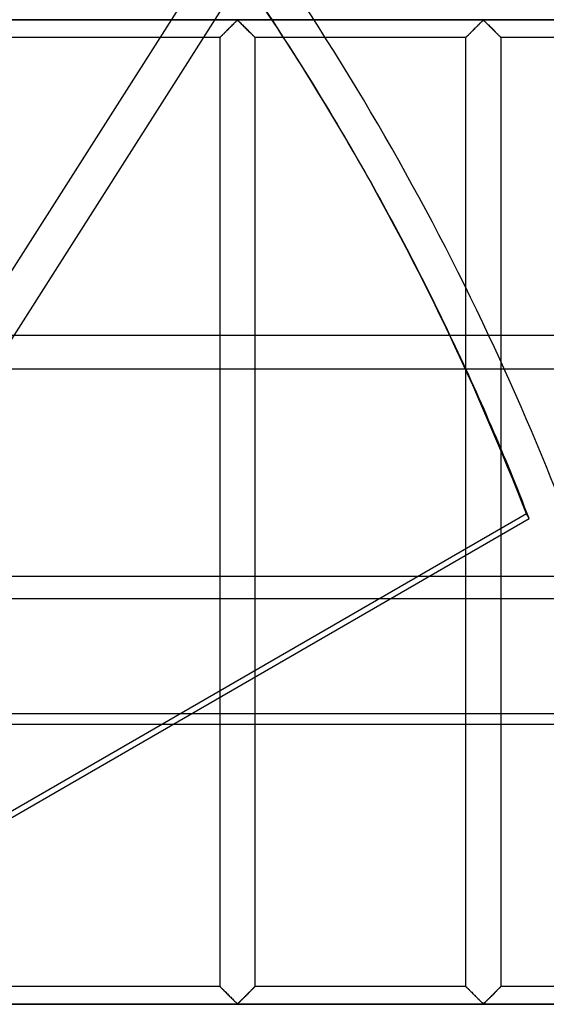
# Model space of a CAD drawing. Header units: millimetres. Extents: x -455 to 455, y -455 to 455.
# Tile 52 of 57: x 286 to 361, y 70 to 211. Entities that reach past the tile are written whole.
import ezdxf

# ---------------------------------------------------------------- set-up
doc = ezdxf.new("R2010")
doc.units = ezdxf.units.MM
doc.layers.add('MAIN-1', color=7, linetype='Continuous')
doc.layers.add('MAIN-2', color=7, linetype='Continuous')

msp = doc.modelspace()

# ---------------------------------------------------------------- linework, layer by layer
at = {"layer": 'MAIN-1'}
for p, q in [((327.83, 211.25), (321.88, 211.25)), ((329.43, 208.75), (323.5, 208.75)), ((333.62, 192.16), (333.22, 192.84)), ((349.58, 166.07), (349.58, 172.89)), ((387.5, 166.07), (-387.5, 166.07)), ((-387.5, 131.63), (387.5, 131.63)), ((387.5, 110.44), (-387.5, 110.44)), ((210.98, 54.64), (307.62, 110.44)), ((314.38, 72.92), (314.38, 110.44)), ((319.37, 110.44), (319.37, 72.92)), ((349.58, 72.92), (349.58, 110.44)), ((354.58, 110.44), (354.58, 72.92)), ((314.38, 72.92), (284.17, 72.92)), ((314.38, 72.91), (314.38, 72.92)), ((314.39, 72.9), (314.38, 72.91)), ((314.42, 72.88), (314.39, 72.9)), ((314.45, 72.85), (314.42, 72.88)), ((314.49, 72.81), (314.45, 72.85)), ((314.53, 72.76), (314.49, 72.81)), ((314.59, 72.7), (314.53, 72.76)), ((314.65, 72.64), (314.59, 72.7)), ((314.72, 72.58), (314.65, 72.64)), ((314.79, 72.5), (314.72, 72.58)), ((314.87, 72.43), (314.79, 72.5)), ((314.95, 72.34), (314.87, 72.43)), ((315.03, 72.26), (314.95, 72.34)), ((315.12, 72.17), (315.03, 72.26)), ((315.21, 72.09), (315.12, 72.17)), ((315.3, 72), (315.21, 72.09)), ((315.39, 71.9), (315.3, 72)), ((315.49, 71.81), (315.39, 71.9)), ((318.36, 71.9), (318.26, 71.81)), ((318.45, 72), (318.36, 71.9)), ((318.54, 72.09), (318.45, 72)), ((318.63, 72.17), (318.54, 72.09)), ((318.72, 72.26), (318.63, 72.17)), ((318.8, 72.34), (318.72, 72.26)), ((318.88, 72.43), (318.8, 72.34)), ((318.96, 72.5), (318.88, 72.43)), ((319.03, 72.58), (318.96, 72.5)), ((319.1, 72.64), (319.03, 72.58)), ((319.16, 72.7), (319.1, 72.64)), ((319.22, 72.76), (319.16, 72.7)), ((319.26, 72.81), (319.22, 72.76)), ((319.3, 72.85), (319.26, 72.81)), ((319.33, 72.88), (319.3, 72.85)), ((319.36, 72.9), (319.33, 72.88)), ((319.37, 72.91), (319.36, 72.9)), ((319.37, 72.92), (319.37, 72.91)), ((349.58, 72.92), (319.37, 72.92)), ((349.59, 72.91), (349.58, 72.92)), ((349.6, 72.9), (349.59, 72.91)), ((349.62, 72.88), (349.6, 72.9)), ((349.66, 72.85), (349.62, 72.88)), ((349.69, 72.81), (349.66, 72.85)), ((349.74, 72.76), (349.69, 72.81)), ((349.8, 72.7), (349.74, 72.76)), ((349.86, 72.64), (349.8, 72.7)), ((349.93, 72.58), (349.86, 72.64)), ((350, 72.5), (349.93, 72.58)), ((350.08, 72.43), (350, 72.5)), ((350.16, 72.34), (350.08, 72.43)), ((350.24, 72.26), (350.16, 72.34)), ((350.33, 72.17), (350.24, 72.26)), ((350.42, 72.09), (350.33, 72.17)), ((350.51, 72), (350.42, 72.09)), ((350.6, 71.9), (350.51, 72)), ((350.69, 71.81), (350.6, 71.9)), ((353.57, 71.9), (353.47, 71.81)), ((353.66, 72), (353.57, 71.9)), ((353.75, 72.09), (353.66, 72)), ((353.84, 72.17), (353.75, 72.09)), ((353.93, 72.26), (353.84, 72.17)), ((354.01, 72.34), (353.93, 72.26)), ((354.09, 72.43), (354.01, 72.34)), ((354.17, 72.5), (354.09, 72.43)), ((354.24, 72.58), (354.17, 72.5)), ((354.31, 72.64), (354.24, 72.58)), ((354.37, 72.7), (354.31, 72.64)), ((354.42, 72.76), (354.37, 72.7)), ((354.47, 72.81), (354.42, 72.76)), ((354.51, 72.85), (354.47, 72.81)), ((354.54, 72.88), (354.51, 72.85)), ((354.56, 72.9), (354.54, 72.88)), ((354.58, 72.91), (354.56, 72.9)), ((354.58, 72.92), (354.58, 72.91)), ((383.12, 72.92), (354.58, 72.92)), ((315.58, 71.71), (315.49, 71.81)), ((315.68, 71.62), (315.58, 71.71)), ((315.77, 71.52), (315.68, 71.62)), ((315.87, 71.42), (315.77, 71.52)), ((315.97, 71.33), (315.87, 71.42)), ((316.06, 71.23), (315.97, 71.33)), ((316.15, 71.14), (316.06, 71.23)), ((316.25, 71.05), (316.15, 71.14)), ((316.34, 70.96), (316.25, 71.05)), ((316.42, 70.87), (316.34, 70.96)), ((316.51, 70.79), (316.42, 70.87)), ((316.59, 70.71), (316.51, 70.79)), ((316.67, 70.64), (316.59, 70.71)), ((316.74, 70.57), (316.67, 70.64)), ((316.82, 70.51), (316.74, 70.57)), ((316.93, 70.51), (316.82, 70.51)), ((317.01, 70.57), (316.93, 70.51)), ((317.08, 70.64), (317.01, 70.57)), ((317.16, 70.71), (317.08, 70.64)), ((317.24, 70.79), (317.16, 70.71)), ((317.33, 70.87), (317.24, 70.79)), ((317.41, 70.96), (317.33, 70.87)), ((317.5, 71.05), (317.41, 70.96)), ((317.6, 71.14), (317.5, 71.05)), ((317.69, 71.23), (317.6, 71.14)), ((317.78, 71.33), (317.69, 71.23)), ((317.88, 71.42), (317.78, 71.33)), ((317.98, 71.52), (317.88, 71.42)), ((318.07, 71.62), (317.98, 71.52)), ((318.17, 71.71), (318.07, 71.62)), ((318.26, 71.81), (318.17, 71.71)), ((350.79, 71.71), (350.69, 71.81)), ((350.89, 71.62), (350.79, 71.71)), ((350.98, 71.52), (350.89, 71.62)), ((351.08, 71.42), (350.98, 71.52)), ((351.18, 71.33), (351.08, 71.42)), ((351.27, 71.23), (351.18, 71.33)), ((351.36, 71.14), (351.27, 71.23)), ((351.46, 71.05), (351.36, 71.14)), ((351.55, 70.96), (351.46, 71.05)), ((351.63, 70.87), (351.55, 70.96)), ((351.72, 70.79), (351.63, 70.87)), ((351.8, 70.71), (351.72, 70.79)), ((351.88, 70.64), (351.8, 70.71)), ((351.95, 70.57), (351.88, 70.64)), ((352.03, 70.51), (351.95, 70.57)), ((352.14, 70.51), (352.03, 70.51)), ((352.22, 70.57), (352.14, 70.51)), ((352.29, 70.64), (352.22, 70.57)), ((352.37, 70.71), (352.29, 70.64)), ((352.45, 70.79), (352.37, 70.71)), ((352.53, 70.87), (352.45, 70.79)), ((352.62, 70.96), (352.53, 70.87)), ((352.71, 71.05), (352.62, 70.96)), ((352.8, 71.14), (352.71, 71.05)), ((352.9, 71.23), (352.8, 71.14)), ((352.99, 71.33), (352.9, 71.23)), ((353.09, 71.42), (352.99, 71.33)), ((353.18, 71.52), (353.09, 71.42)), ((353.28, 71.62), (353.18, 71.52)), ((353.38, 71.71), (353.28, 71.62)), ((353.47, 71.81), (353.38, 71.71)), ((383.59, 70.42), (238.31, 70.42))]:
    msp.add_line(p, q, dxfattribs=at)
msp.add_arc((0, 0), 390, 25.2019, 34.6727, dxfattribs=at)
for centre, major_axis, start_param, end_param in [((0.2, -0.34), (333.42, 192.5), 0, 0.092852), ((-0.2, 0.34), (-333.42, -192.5), -3.141593, -3.050923), ((0.2, -0.34), (333.42, 192.5), -0.077563, 0)]:
    msp.add_ellipse(centre, major_axis=major_axis, ratio=0.987688, start_param=start_param, end_param=end_param, dxfattribs=at)
at = {"layer": 'MAIN-2'}
for p, q in [((354.89, 285.88), (172.17, -0.99)), ((317.62, 217.59), (215.49, 57.24)), ((-422.5, 211.25), (422.5, 211.25)), ((321.88, 211.25), (249.55, 211.25)), ((315.49, 209.86), (315.58, 209.95)), ((315.6, 209.98), (315.54, 209.91)), ((315.58, 209.95), (315.68, 210.05)), ((315.67, 210.05), (315.6, 209.98)), ((315.74, 210.12), (315.67, 210.05)), ((315.68, 210.05), (315.77, 210.15)), ((315.81, 210.18), (315.74, 210.12)), ((315.77, 210.15), (315.87, 210.24)), ((315.88, 210.25), (315.81, 210.18)), ((315.87, 210.24), (315.97, 210.34)), ((315.95, 210.32), (315.88, 210.25)), ((316.02, 210.39), (315.95, 210.32)), ((315.97, 210.34), (316.06, 210.43)), ((316.08, 210.46), (316.02, 210.39)), ((316.06, 210.43), (316.15, 210.53)), ((316.15, 210.52), (316.08, 210.46)), ((316.15, 210.53), (316.25, 210.62)), ((316.22, 210.59), (316.15, 210.52)), ((316.28, 210.65), (316.22, 210.59)), ((316.25, 210.62), (316.34, 210.71)), ((316.34, 210.72), (316.28, 210.65)), ((316.34, 210.71), (316.42, 210.79)), ((316.41, 210.78), (316.34, 210.72)), ((316.47, 210.84), (316.41, 210.78)), ((316.42, 210.79), (316.51, 210.88)), ((316.53, 210.89), (316.47, 210.84)), ((316.51, 210.88), (316.59, 210.96)), ((316.58, 210.95), (316.53, 210.89)), ((316.64, 211), (316.58, 210.95)), ((316.59, 210.96), (316.67, 211.03)), ((316.69, 211.06), (316.64, 211)), ((316.67, 211.03), (316.74, 211.1)), ((316.75, 211.1), (316.69, 211.06)), ((316.74, 211.1), (316.82, 211.16)), ((316.8, 211.15), (316.75, 211.1)), ((316.88, 211.18), (316.8, 211.15)), ((316.82, 211.16), (316.93, 211.16)), ((316.99, 211.12), (316.88, 211.18)), ((316.93, 211.16), (317.01, 211.1)), ((317.08, 211.03), (316.99, 211.12)), ((317.01, 211.1), (317.08, 211.03)), ((317.08, 211.03), (317.16, 210.96)), ((317.18, 210.94), (317.08, 211.03)), ((317.16, 210.96), (317.24, 210.88)), ((317.28, 210.84), (317.18, 210.94)), ((317.24, 210.88), (317.33, 210.79)), ((317.39, 210.73), (317.28, 210.84)), ((317.33, 210.79), (317.41, 210.71)), ((317.5, 210.62), (317.39, 210.73)), ((317.41, 210.71), (317.5, 210.62)), ((317.5, 210.62), (317.6, 210.53)), ((317.61, 210.51), (317.5, 210.62)), ((317.6, 210.53), (317.69, 210.43)), ((317.73, 210.39), (317.61, 210.51)), ((317.69, 210.43), (317.78, 210.34)), ((317.85, 210.28), (317.73, 210.39)), ((317.78, 210.34), (317.88, 210.24)), ((317.97, 210.16), (317.85, 210.28)), ((317.88, 210.24), (317.98, 210.15)), ((318.09, 210.04), (317.97, 210.16)), ((317.98, 210.15), (318.07, 210.05)), ((318.07, 210.05), (318.17, 209.95)), ((318.21, 209.92), (318.09, 210.04)), ((318.17, 209.95), (318.26, 209.86)), ((420, 211.25), (327.83, 211.25)), ((350.69, 209.86), (350.79, 209.95)), ((350.81, 209.98), (350.74, 209.91)), ((350.79, 209.95), (350.89, 210.05)), ((350.88, 210.05), (350.81, 209.98)), ((350.95, 210.12), (350.88, 210.05)), ((350.89, 210.05), (350.98, 210.15)), ((351.02, 210.18), (350.95, 210.12)), ((350.98, 210.15), (351.08, 210.24)), ((351.09, 210.25), (351.02, 210.18)), ((351.08, 210.24), (351.18, 210.34)), ((351.16, 210.32), (351.09, 210.25)), ((351.22, 210.39), (351.16, 210.32)), ((351.18, 210.34), (351.27, 210.43)), ((351.29, 210.46), (351.22, 210.39)), ((351.27, 210.43), (351.36, 210.53)), ((351.36, 210.52), (351.29, 210.46)), ((351.36, 210.53), (351.46, 210.62)), ((351.42, 210.59), (351.36, 210.52)), ((351.49, 210.65), (351.42, 210.59)), ((351.46, 210.62), (351.55, 210.71)), ((351.55, 210.72), (351.49, 210.65)), ((351.55, 210.71), (351.63, 210.79)), ((351.62, 210.78), (351.55, 210.72)), ((351.68, 210.84), (351.62, 210.78)), ((351.63, 210.79), (351.72, 210.88)), ((351.74, 210.89), (351.68, 210.84)), ((351.72, 210.88), (351.8, 210.96)), ((351.79, 210.95), (351.74, 210.89)), ((351.85, 211), (351.79, 210.95)), ((351.8, 210.96), (351.88, 211.03)), ((351.9, 211.06), (351.85, 211)), ((351.88, 211.03), (351.95, 211.1)), ((351.96, 211.1), (351.9, 211.06)), ((351.95, 211.1), (352.03, 211.16)), ((352.01, 211.15), (351.96, 211.1)), ((352.08, 211.18), (352.01, 211.15)), ((352.03, 211.16), (352.14, 211.16)), ((352.2, 211.12), (352.08, 211.18)), ((352.14, 211.16), (352.22, 211.1)), ((352.29, 211.03), (352.2, 211.12)), ((352.22, 211.1), (352.29, 211.03)), ((352.29, 211.03), (352.37, 210.96)), ((352.39, 210.94), (352.29, 211.03)), ((352.37, 210.96), (352.45, 210.88)), ((352.49, 210.84), (352.39, 210.94)), ((352.45, 210.88), (352.53, 210.79)), ((352.59, 210.73), (352.49, 210.84)), ((352.53, 210.79), (352.62, 210.71)), ((352.71, 210.62), (352.59, 210.73)), ((352.62, 210.71), (352.71, 210.62)), ((352.71, 210.62), (352.8, 210.53)), ((352.82, 210.51), (352.71, 210.62)), ((352.8, 210.53), (352.9, 210.43)), ((352.94, 210.39), (352.82, 210.51)), ((352.9, 210.43), (352.99, 210.34)), ((353.05, 210.28), (352.94, 210.39)), ((352.99, 210.34), (353.09, 210.24)), ((353.17, 210.16), (353.05, 210.28)), ((353.09, 210.24), (353.18, 210.15)), ((353.29, 210.04), (353.17, 210.16)), ((353.18, 210.15), (353.28, 210.05)), ((353.28, 210.05), (353.38, 209.95)), ((353.41, 209.92), (353.29, 210.04)), ((353.38, 209.95), (353.47, 209.86)), ((314.38, 208.75), (284.17, 208.75)), ((314.38, 208.75), (314.39, 208.77)), ((314.39, 208.76), (314.38, 208.75)), ((314.38, 208.75), (314.38, 208.75)), ((314.38, 110.44), (314.38, 208.75)), ((314.38, 208.75), (314.38, 208.75)), ((314.39, 208.77), (314.42, 208.79)), ((314.4, 208.77), (314.39, 208.76)), ((314.41, 208.79), (314.4, 208.77)), ((314.43, 208.81), (314.41, 208.79)), ((314.42, 208.79), (314.45, 208.82)), ((314.46, 208.83), (314.43, 208.81)), ((314.45, 208.82), (314.49, 208.86)), ((314.49, 208.86), (314.46, 208.83)), ((314.49, 208.86), (314.53, 208.91)), ((314.52, 208.89), (314.49, 208.86)), ((314.56, 208.93), (314.52, 208.89)), ((314.53, 208.91), (314.59, 208.96)), ((314.6, 208.97), (314.56, 208.93)), ((314.59, 208.96), (314.65, 209.02)), ((314.64, 209.01), (314.6, 208.97)), ((314.69, 209.06), (314.64, 209.01)), ((314.65, 209.02), (314.72, 209.09)), ((314.74, 209.11), (314.69, 209.06)), ((314.72, 209.09), (314.79, 209.16)), ((314.79, 209.16), (314.74, 209.11)), ((314.79, 209.16), (314.87, 209.24)), ((314.84, 209.22), (314.79, 209.16)), ((314.9, 209.27), (314.84, 209.22)), ((314.87, 209.24), (314.95, 209.32)), ((314.96, 209.33), (314.9, 209.27)), ((314.95, 209.32), (315.03, 209.41)), ((315.02, 209.39), (314.96, 209.33)), ((315.08, 209.45), (315.02, 209.39)), ((315.03, 209.41), (315.12, 209.49)), ((315.14, 209.51), (315.08, 209.45)), ((315.12, 209.49), (315.21, 209.58)), ((315.2, 209.58), (315.14, 209.51)), ((315.27, 209.64), (315.2, 209.58)), ((315.21, 209.58), (315.3, 209.67)), ((315.33, 209.71), (315.27, 209.64)), ((315.3, 209.67), (315.39, 209.76)), ((315.4, 209.77), (315.33, 209.71)), ((315.39, 209.76), (315.49, 209.86)), ((315.47, 209.84), (315.4, 209.77)), ((315.54, 209.91), (315.47, 209.84)), ((318.32, 209.8), (318.21, 209.92)), ((318.26, 209.86), (318.36, 209.76)), ((318.44, 209.68), (318.32, 209.8)), ((318.36, 209.76), (318.45, 209.67)), ((318.55, 209.57), (318.44, 209.68)), ((318.45, 209.67), (318.54, 209.58)), ((318.54, 209.58), (318.63, 209.49)), ((318.66, 209.46), (318.55, 209.57)), ((318.63, 209.49), (318.72, 209.41)), ((318.77, 209.36), (318.66, 209.46)), ((318.72, 209.41), (318.8, 209.32)), ((318.87, 209.25), (318.77, 209.36)), ((318.8, 209.32), (318.88, 209.24)), ((318.97, 209.16), (318.87, 209.25)), ((318.88, 209.24), (318.96, 209.16)), ((318.96, 209.16), (319.03, 209.09)), ((319.05, 209.07), (318.97, 209.16)), ((319.03, 209.09), (319.1, 209.02)), ((319.14, 208.99), (319.05, 209.07)), ((319.1, 209.02), (319.16, 208.96)), ((319.21, 208.92), (319.14, 208.99)), ((319.16, 208.96), (319.22, 208.91)), ((319.27, 208.86), (319.21, 208.92)), ((319.22, 208.91), (319.26, 208.86)), ((319.26, 208.86), (319.3, 208.82)), ((319.31, 208.81), (319.27, 208.86)), ((319.3, 208.82), (319.33, 208.79)), ((319.35, 208.78), (319.31, 208.81)), ((319.33, 208.79), (319.36, 208.77)), ((319.37, 208.76), (319.35, 208.78)), ((319.36, 208.77), (319.37, 208.75)), ((319.37, 208.75), (319.37, 208.76)), ((319.37, 208.75), (319.37, 110.44)), ((319.37, 208.75), (319.37, 208.75)), ((323.5, 208.75), (319.37, 208.75)), ((349.58, 208.75), (329.43, 208.75)), ((349.58, 208.75), (349.59, 208.75)), ((349.58, 172.89), (349.58, 208.75)), ((349.59, 208.75), (349.58, 208.75)), ((349.59, 208.75), (349.6, 208.77)), ((349.6, 208.77), (349.59, 208.76)), ((349.59, 208.76), (349.59, 208.75)), ((349.6, 208.77), (349.62, 208.79)), ((349.62, 208.79), (349.6, 208.77)), ((349.62, 208.79), (349.66, 208.82)), ((349.64, 208.81), (349.62, 208.79)), ((349.67, 208.83), (349.64, 208.81)), ((349.66, 208.82), (349.69, 208.86)), ((349.69, 208.86), (349.67, 208.83)), ((349.69, 208.86), (349.74, 208.91)), ((349.73, 208.89), (349.69, 208.86)), ((349.76, 208.93), (349.73, 208.89)), ((349.74, 208.91), (349.8, 208.96)), ((349.8, 208.97), (349.76, 208.93)), ((349.8, 208.96), (349.86, 209.02)), ((349.85, 209.01), (349.8, 208.97)), ((349.89, 209.06), (349.85, 209.01)), ((349.86, 209.02), (349.93, 209.09)), ((349.94, 209.11), (349.89, 209.06)), ((349.93, 209.09), (350, 209.16)), ((350, 209.16), (349.94, 209.11)), ((350, 209.16), (350.08, 209.24)), ((350.05, 209.22), (350, 209.16)), ((350.11, 209.27), (350.05, 209.22)), ((350.08, 209.24), (350.16, 209.32)), ((350.17, 209.33), (350.11, 209.27)), ((350.16, 209.32), (350.24, 209.41)), ((350.23, 209.39), (350.17, 209.33)), ((350.29, 209.45), (350.23, 209.39)), ((350.24, 209.41), (350.33, 209.49)), ((350.35, 209.51), (350.29, 209.45)), ((350.33, 209.49), (350.42, 209.58)), ((350.41, 209.58), (350.35, 209.51)), ((350.48, 209.64), (350.41, 209.58)), ((350.42, 209.58), (350.51, 209.67)), ((350.54, 209.71), (350.48, 209.64)), ((350.51, 209.67), (350.6, 209.76)), ((350.61, 209.77), (350.54, 209.71)), ((350.6, 209.76), (350.69, 209.86)), ((350.68, 209.84), (350.61, 209.77)), ((350.74, 209.91), (350.68, 209.84)), ((353.53, 209.8), (353.41, 209.92)), ((353.47, 209.86), (353.57, 209.76)), ((353.65, 209.68), (353.53, 209.8)), ((353.57, 209.76), (353.66, 209.67)), ((353.76, 209.57), (353.65, 209.68)), ((353.66, 209.67), (353.75, 209.58)), ((353.75, 209.58), (353.84, 209.49)), ((353.87, 209.46), (353.76, 209.57)), ((353.84, 209.49), (353.93, 209.41)), ((353.98, 209.36), (353.87, 209.46)), ((353.93, 209.41), (354.01, 209.32)), ((354.08, 209.25), (353.98, 209.36)), ((354.01, 209.32), (354.09, 209.24)), ((354.17, 209.16), (354.08, 209.25)), ((354.09, 209.24), (354.17, 209.16)), ((354.17, 209.16), (354.24, 209.09)), ((354.26, 209.07), (354.17, 209.16)), ((354.24, 209.09), (354.31, 209.02)), ((354.34, 208.99), (354.26, 209.07)), ((354.31, 209.02), (354.37, 208.96)), ((354.41, 208.92), (354.34, 208.99)), ((354.37, 208.96), (354.42, 208.91)), ((354.47, 208.86), (354.41, 208.92)), ((354.42, 208.91), (354.47, 208.86)), ((354.47, 208.86), (354.51, 208.82)), ((354.52, 208.81), (354.47, 208.86)), ((354.51, 208.82), (354.54, 208.79)), ((354.55, 208.78), (354.52, 208.81)), ((354.54, 208.79), (354.56, 208.77)), ((354.58, 208.76), (354.55, 208.78)), ((354.56, 208.77), (354.58, 208.75)), ((354.58, 208.75), (354.58, 208.76)), ((354.58, 208.75), (354.58, 110.44)), ((354.58, 208.75), (354.58, 208.75)), ((384.79, 208.75), (354.58, 208.75)), ((349.58, 110.44), (349.58, 166.07)), ((-387.5, 161.31), (387.5, 161.31)), ((358.24, 140.56), (96.25, -10.7)), ((307.62, 110.44), (358.63, 139.89)), ((358.63, 139.89), (358.24, 140.56)), ((387.5, 128.42), (-387.5, 128.42)), ((-387.5, 111.98), (387.5, 111.98)), ((314.38, 72.92), (314.38, 72.91)), ((314.38, 72.91), (314.4, 72.89)), ((314.4, 72.89), (314.44, 72.86)), ((314.44, 72.86), (314.48, 72.81)), ((314.48, 72.81), (314.54, 72.75)), ((314.54, 72.75), (314.61, 72.68)), ((314.61, 72.68), (314.7, 72.6)), ((314.7, 72.6), (314.78, 72.51)), ((314.78, 72.51), (314.88, 72.41)), ((314.88, 72.41), (314.98, 72.31)), ((314.98, 72.31), (315.09, 72.2)), ((315.09, 72.2), (315.2, 72.1)), ((315.2, 72.1), (315.31, 71.98)), ((315.31, 71.98), (315.43, 71.87)), ((315.43, 71.87), (315.54, 71.75)), ((318.28, 71.83), (318.35, 71.89)), ((318.35, 71.89), (318.42, 71.96)), ((318.42, 71.96), (318.48, 72.02)), ((318.48, 72.02), (318.55, 72.09)), ((318.55, 72.09), (318.61, 72.15)), ((318.61, 72.15), (318.67, 72.21)), ((318.67, 72.21), (318.73, 72.27)), ((318.73, 72.27), (318.79, 72.33)), ((318.79, 72.33), (318.85, 72.39)), ((318.85, 72.39), (318.91, 72.45)), ((318.91, 72.45), (318.96, 72.5)), ((318.96, 72.5), (319.01, 72.56)), ((319.01, 72.56), (319.06, 72.61)), ((319.06, 72.61), (319.11, 72.65)), ((319.11, 72.65), (319.15, 72.7)), ((319.15, 72.7), (319.19, 72.74)), ((319.19, 72.74), (319.23, 72.77)), ((319.23, 72.77), (319.26, 72.81)), ((319.26, 72.81), (319.29, 72.84)), ((319.29, 72.84), (319.32, 72.86)), ((319.32, 72.86), (319.34, 72.88)), ((319.34, 72.88), (319.35, 72.9)), ((319.35, 72.9), (319.36, 72.91)), ((319.36, 72.91), (319.37, 72.91)), ((319.37, 72.91), (319.37, 72.92)), ((349.58, 72.92), (349.59, 72.91)), ((349.59, 72.91), (349.61, 72.89)), ((349.61, 72.89), (349.65, 72.86)), ((349.65, 72.86), (349.69, 72.81)), ((349.69, 72.81), (349.75, 72.75)), ((349.75, 72.75), (349.82, 72.68)), ((349.82, 72.68), (349.9, 72.6)), ((349.9, 72.6), (349.99, 72.51)), ((349.99, 72.51), (350.09, 72.41)), ((350.09, 72.41), (350.19, 72.31)), ((350.19, 72.31), (350.3, 72.2)), ((350.3, 72.2), (350.41, 72.1)), ((350.41, 72.1), (350.52, 71.98)), ((350.52, 71.98), (350.63, 71.87)), ((350.63, 71.87), (350.75, 71.75)), ((353.49, 71.83), (353.56, 71.89)), ((353.56, 71.89), (353.62, 71.96)), ((353.62, 71.96), (353.69, 72.02)), ((353.69, 72.02), (353.75, 72.09)), ((353.75, 72.09), (353.82, 72.15)), ((353.82, 72.15), (353.88, 72.21)), ((353.88, 72.21), (353.94, 72.27)), ((353.94, 72.27), (354, 72.33)), ((354, 72.33), (354.06, 72.39)), ((354.06, 72.39), (354.11, 72.45)), ((354.11, 72.45), (354.17, 72.5)), ((354.17, 72.5), (354.22, 72.56)), ((354.22, 72.56), (354.27, 72.61)), ((354.27, 72.61), (354.32, 72.65)), ((354.32, 72.65), (354.36, 72.7)), ((354.36, 72.7), (354.4, 72.74)), ((354.4, 72.74), (354.44, 72.77)), ((354.44, 72.77), (354.47, 72.81)), ((354.47, 72.81), (354.5, 72.84)), ((354.5, 72.84), (354.53, 72.86)), ((354.53, 72.86), (354.55, 72.88)), ((354.55, 72.88), (354.56, 72.9)), ((354.56, 72.9), (354.57, 72.91)), ((354.57, 72.91), (354.58, 72.91)), ((354.58, 72.91), (354.58, 72.92)), ((315.54, 71.75), (315.66, 71.63)), ((315.66, 71.63), (315.78, 71.51)), ((315.78, 71.51), (315.9, 71.39)), ((315.9, 71.39), (316.02, 71.27)), ((316.02, 71.27), (316.14, 71.16)), ((316.14, 71.16), (316.25, 71.04)), ((316.25, 71.04), (316.36, 70.93)), ((316.36, 70.93), (316.47, 70.83)), ((316.47, 70.83), (316.57, 70.73)), ((316.57, 70.73), (316.67, 70.64)), ((316.67, 70.64), (316.76, 70.55)), ((316.76, 70.55), (316.88, 70.49)), ((316.88, 70.49), (316.95, 70.52)), ((316.95, 70.52), (317, 70.56)), ((317, 70.56), (317.06, 70.61)), ((317.06, 70.61), (317.11, 70.66)), ((317.11, 70.66), (317.17, 70.72)), ((317.17, 70.72), (317.22, 70.77)), ((317.22, 70.77), (317.28, 70.83)), ((317.28, 70.83), (317.34, 70.89)), ((317.34, 70.89), (317.41, 70.95)), ((317.41, 70.95), (317.47, 71.01)), ((317.47, 71.01), (317.53, 71.08)), ((317.53, 71.08), (317.6, 71.15)), ((317.6, 71.15), (317.67, 71.21)), ((317.67, 71.21), (317.73, 71.28)), ((317.73, 71.28), (317.8, 71.35)), ((317.8, 71.35), (317.87, 71.41)), ((317.87, 71.41), (317.94, 71.48)), ((317.94, 71.48), (318.01, 71.55)), ((318.01, 71.55), (318.08, 71.62)), ((318.08, 71.62), (318.15, 71.69)), ((318.15, 71.69), (318.21, 71.76)), ((318.21, 71.76), (318.28, 71.83)), ((350.75, 71.75), (350.87, 71.63)), ((350.87, 71.63), (350.99, 71.51)), ((350.99, 71.51), (351.11, 71.39)), ((351.11, 71.39), (351.23, 71.27)), ((351.23, 71.27), (351.35, 71.16)), ((351.35, 71.16), (351.46, 71.04)), ((351.46, 71.04), (351.57, 70.93)), ((351.57, 70.93), (351.68, 70.83)), ((351.68, 70.83), (351.78, 70.73)), ((351.78, 70.73), (351.88, 70.64)), ((351.88, 70.64), (351.97, 70.55)), ((351.97, 70.55), (352.08, 70.49)), ((352.08, 70.49), (352.16, 70.52)), ((352.16, 70.52), (352.21, 70.56)), ((352.21, 70.56), (352.26, 70.61)), ((352.26, 70.61), (352.32, 70.66)), ((352.32, 70.66), (352.37, 70.72)), ((352.37, 70.72), (352.43, 70.77)), ((352.43, 70.77), (352.49, 70.83)), ((352.49, 70.83), (352.55, 70.89)), ((352.55, 70.89), (352.61, 70.95)), ((352.61, 70.95), (352.68, 71.01)), ((352.68, 71.01), (352.74, 71.08)), ((352.74, 71.08), (352.81, 71.15)), ((352.81, 71.15), (352.87, 71.21)), ((352.87, 71.21), (352.94, 71.28)), ((352.94, 71.28), (353.01, 71.35)), ((353.01, 71.35), (353.08, 71.41)), ((353.08, 71.41), (353.15, 71.48)), ((353.15, 71.48), (353.22, 71.55)), ((353.22, 71.55), (353.28, 71.62)), ((353.28, 71.62), (353.35, 71.69)), ((353.35, 71.69), (353.42, 71.76)), ((353.42, 71.76), (353.49, 71.83)), ((-422.5, 70.42), (422.5, 70.42))]:
    msp.add_line(p, q, dxfattribs=at)
msp.add_arc((0, 0), 390, 16.4496, 25.2019, dxfattribs=at)
for centre, major_axis, start_param, end_param in [((-0.2, 0.34), (-333.42, -192.5), 2.989054, 3.141593), ((0.2, -0.34), (333.42, 192.5), -0.152539, -0.077563)]:
    msp.add_ellipse(centre, major_axis=major_axis, ratio=0.987688, start_param=start_param, end_param=end_param, dxfattribs=at)

doc.saveas('drawing.dxf')
